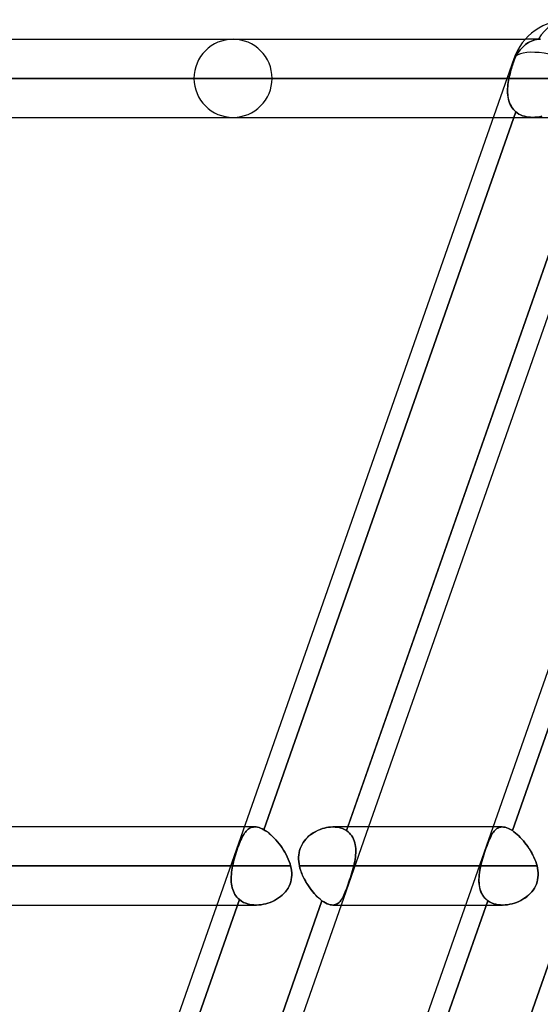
# Model space of a CAD drawing. Header units: millimetres. Extents: x -185 to 185, y -54 to 130.
# Tile 8 of 76: x -101 to -92, y 48 to 64. Entities that reach past the tile are written whole.
import ezdxf

# ---------------------------------------------------------------- set-up
doc = ezdxf.new("R2010")
doc.units = ezdxf.units.MM
doc.layers.add('MAIN-1', color=7, linetype='Continuous')
doc.layers.add('MAIN-2', color=7, linetype='Continuous')

msp = doc.modelspace()

# ---------------------------------------------------------------- linework, layer by layer
at = {"layer": 'MAIN-1'}
for p, q in [((-127, 63.682), (-92.533, 63.682)), ((-92.722, 63.363), (-101.702, 37.763)), ((-88.681, 63.363), (-97.661, 37.763)), ((-92.833, 63.047), (-127.635, 63.047)), ((-127, 62.412), (-93.055, 62.412)), ((-95.417, 50.882), (-91.347, 62.484)), ((-91.063, 62.338), (-95.081, 50.882)), ((-97.1, 50.882), (-133.35, 50.882)), ((-95.73, 50.877), (-95.696, 50.881)), ((-95.696, 50.881), (-95.663, 50.882)), ((-93.059, 50.882), (-95.657, 50.882)), ((-96.074, 50.711), (-96.048, 50.735)), ((-96.048, 50.735), (-96.02, 50.758)), ((-96.02, 50.758), (-95.99, 50.778)), ((-95.99, 50.778), (-95.96, 50.797)), ((-95.96, 50.797), (-95.929, 50.814)), ((-95.929, 50.814), (-95.897, 50.83)), ((-95.897, 50.83), (-95.864, 50.843)), ((-95.864, 50.843), (-95.831, 50.855)), ((-95.831, 50.855), (-95.797, 50.864)), ((-95.797, 50.864), (-95.763, 50.872)), ((-95.763, 50.872), (-95.73, 50.877)), ((-96.191, 50.533), (-96.177, 50.566)), ((-96.177, 50.566), (-96.161, 50.598)), ((-96.161, 50.598), (-96.143, 50.628)), ((-96.143, 50.628), (-96.122, 50.658)), ((-96.122, 50.658), (-96.099, 50.685)), ((-96.099, 50.685), (-96.074, 50.711)), ((-96.217, 50.392), (-96.215, 50.428)), ((-96.215, 50.428), (-96.209, 50.464)), ((-96.209, 50.464), (-96.201, 50.499)), ((-96.201, 50.499), (-96.191, 50.533)), ((-97.323, 50.248), (-133.985, 50.248)), ((-96.217, 50.356), (-96.217, 50.392)), ((-96.215, 50.32), (-96.217, 50.356)), ((-96.21, 50.284), (-96.215, 50.32)), ((-96.203, 50.248), (-96.21, 50.284)), ((-93.282, 50.248), (-96.203, 50.248)), ((-96.194, 50.21), (-96.203, 50.248)), ((-96.182, 50.172), (-96.194, 50.21)), ((-96.169, 50.135), (-96.182, 50.172)), ((-96.154, 50.098), (-96.169, 50.135)), ((-96.137, 50.061), (-96.154, 50.098)), ((-96.119, 50.026), (-96.137, 50.061)), ((-96.1, 49.991), (-96.119, 50.026)), ((-96.079, 49.956), (-96.1, 49.991)), ((-96.058, 49.923), (-96.079, 49.956)), ((-96.035, 49.891), (-96.058, 49.923)), ((-96.012, 49.86), (-96.035, 49.891)), ((-95.988, 49.83), (-96.012, 49.86)), ((-95.963, 49.801), (-95.988, 49.83)), ((-95.938, 49.774), (-95.963, 49.801)), ((-95.913, 49.749), (-95.938, 49.774)), ((-133.35, 49.612), (-97.545, 49.612)), ((-99.907, 38.082), (-95.837, 49.684)), ((-95.527, 49.612), (-99.571, 38.082)), ((-95.888, 49.725), (-95.913, 49.749)), ((-95.862, 49.704), (-95.888, 49.725)), ((-95.866, 38.082), (-91.79, 49.702)), ((-95.837, 49.684), (-95.862, 49.704)), ((-95.809, 49.665), (-95.837, 49.684)), ((-95.782, 49.648), (-95.809, 49.665)), ((-95.755, 49.635), (-95.782, 49.648)), ((-95.729, 49.625), (-95.755, 49.635)), ((-95.705, 49.618), (-95.729, 49.625)), ((-95.681, 49.614), (-95.705, 49.618)), ((-95.659, 49.613), (-95.681, 49.614)), ((-95.663, 49.612), (-93.504, 49.612))]:
    msp.add_line(p, q, dxfattribs=at)
msp.add_arc((-91.823, 63.047), 0.953, 90, 160.6698, dxfattribs=at)
msp.add_ellipse((-91.823, 63.047), major_axis=(0.899, -0.315), ratio=0.314247, start_param=1.547661, end_param=3.141591, dxfattribs=at)
at = {"layer": 'MAIN-2'}
for p, q in [((-92.29, 63.682), (-92.533, 63.682)), ((-92.353, 63.677), (-92.326, 63.681)), ((-92.326, 63.681), (-92.353, 63.677)), ((-92.326, 63.681), (-92.32, 63.681)), ((-92.32, 63.681), (-92.326, 63.681)), ((-92.32, 63.681), (-92.314, 63.682)), ((-92.314, 63.682), (-92.32, 63.681)), ((-92.314, 63.682), (-92.308, 63.682)), ((-92.307, 63.682), (-92.314, 63.682)), ((-92.308, 63.682), (-92.301, 63.682)), ((-92.301, 63.682), (-92.307, 63.682)), ((-92.301, 63.682), (-92.295, 63.682)), ((-92.295, 63.682), (-92.301, 63.682)), ((-92.295, 63.682), (-92.289, 63.683)), ((-92.289, 63.683), (-92.295, 63.682)), ((-92.617, 63.51), (-92.597, 63.534)), ((-92.597, 63.534), (-92.617, 63.51)), ((-92.597, 63.534), (-92.576, 63.556)), ((-92.576, 63.556), (-92.597, 63.534)), ((-92.576, 63.556), (-92.553, 63.577)), ((-92.553, 63.577), (-92.576, 63.556)), ((-92.553, 63.577), (-92.53, 63.596)), ((-92.53, 63.596), (-92.553, 63.577)), ((-92.53, 63.596), (-92.506, 63.613)), ((-92.506, 63.613), (-92.53, 63.596)), ((-92.506, 63.613), (-92.482, 63.628)), ((-92.482, 63.628), (-92.506, 63.613)), ((-92.482, 63.628), (-92.459, 63.641)), ((-92.459, 63.641), (-92.482, 63.628)), ((-92.459, 63.641), (-92.434, 63.653)), ((-92.434, 63.653), (-92.459, 63.641)), ((-92.434, 63.653), (-92.407, 63.663)), ((-92.407, 63.663), (-92.434, 63.653)), ((-92.407, 63.663), (-92.381, 63.671)), ((-92.381, 63.671), (-92.407, 63.663)), ((-92.381, 63.671), (-92.353, 63.677)), ((-92.353, 63.677), (-92.381, 63.671)), ((-92.714, 63.341), (-92.701, 63.372)), ((-92.701, 63.372), (-92.714, 63.341)), ((-92.701, 63.372), (-92.686, 63.403)), ((-92.686, 63.403), (-92.701, 63.372)), ((-92.686, 63.403), (-92.67, 63.433)), ((-92.67, 63.433), (-92.686, 63.403)), ((-92.67, 63.433), (-92.653, 63.461)), ((-92.653, 63.461), (-92.67, 63.433)), ((-92.653, 63.461), (-92.635, 63.486)), ((-92.635, 63.486), (-92.653, 63.461)), ((-92.635, 63.486), (-92.617, 63.51)), ((-92.617, 63.51), (-92.635, 63.486)), ((-92.766, 63.18), (-92.758, 63.206)), ((-92.758, 63.206), (-92.766, 63.18)), ((-92.758, 63.206), (-92.751, 63.232)), ((-92.75, 63.232), (-92.758, 63.206)), ((-92.751, 63.232), (-92.742, 63.258)), ((-92.742, 63.258), (-92.75, 63.232)), ((-92.742, 63.258), (-92.734, 63.284)), ((-92.734, 63.284), (-92.742, 63.258)), ((-92.734, 63.284), (-92.726, 63.309)), ((-92.726, 63.309), (-92.734, 63.284)), ((-92.726, 63.309), (-92.714, 63.341)), ((-92.714, 63.341), (-92.726, 63.309)), ((-127.635, 63.047), (-92.799, 63.047)), ((-126.365, 63.047), (-92.007, 63.047)), ((-92.007, 63.047), (-126.365, 63.047)), ((-85.897, 63.047), (-117.729, 63.047)), ((-117.729, 63.047), (-85.897, 63.047)), ((-116.459, 63.047), (-84.999, 63.047)), ((-84.999, 63.047), (-116.459, 63.047)), ((-78.889, 63.047), (-107.823, 63.047)), ((-107.823, 63.047), (-78.889, 63.047)), ((-106.553, 63.047), (-77.99, 63.047)), ((-77.99, 63.047), (-106.553, 63.047)), ((-71.879, 63.047), (-97.917, 63.047)), ((-97.917, 63.047), (-71.879, 63.047)), ((-96.647, 63.047), (-70.981, 63.047)), ((-70.981, 63.047), (-96.647, 63.047)), ((-92.799, 63.047), (-92.833, 63.047)), ((-92.799, 63.047), (-92.805, 63.013)), ((-92.805, 63.013), (-92.799, 63.047)), ((-92.799, 63.047), (-92.793, 63.074)), ((-92.793, 63.074), (-92.799, 63.047)), ((-92.787, 63.101), (-92.793, 63.074)), ((-92.793, 63.074), (-92.787, 63.1)), ((-92.787, 63.1), (-92.78, 63.127)), ((-92.78, 63.127), (-92.787, 63.101)), ((-92.773, 63.154), (-92.78, 63.127)), ((-92.78, 63.127), (-92.773, 63.153)), ((-92.773, 63.153), (-92.766, 63.18)), ((-92.766, 63.18), (-92.773, 63.154)), ((-92.818, 62.913), (-92.821, 62.88)), ((-92.821, 62.874), (-92.819, 62.908)), ((-92.821, 62.88), (-92.821, 62.848)), ((-92.819, 62.908), (-92.815, 62.943)), ((-92.815, 62.946), (-92.818, 62.913)), ((-92.811, 62.98), (-92.815, 62.946)), ((-92.815, 62.943), (-92.811, 62.978)), ((-92.805, 63.013), (-92.811, 62.98)), ((-92.811, 62.978), (-92.805, 63.013)), ((-92.821, 62.84), (-92.821, 62.874)), ((-92.821, 62.848), (-92.821, 62.816)), ((-92.82, 62.806), (-92.821, 62.84)), ((-92.821, 62.816), (-92.819, 62.785)), ((-92.818, 62.773), (-92.82, 62.806)), ((-92.819, 62.785), (-92.815, 62.754)), ((-92.814, 62.741), (-92.818, 62.773)), ((-92.815, 62.754), (-92.81, 62.724)), ((-92.807, 62.71), (-92.814, 62.741)), ((-92.81, 62.724), (-92.804, 62.695)), ((-92.799, 62.679), (-92.807, 62.71)), ((-92.804, 62.695), (-92.795, 62.667)), ((-92.789, 62.65), (-92.799, 62.679)), ((-92.795, 62.667), (-92.785, 62.64)), ((-92.777, 62.622), (-92.789, 62.65)), ((-92.785, 62.64), (-92.774, 62.614)), ((-92.763, 62.595), (-92.777, 62.622)), ((-92.774, 62.614), (-92.76, 62.589)), ((-92.747, 62.569), (-92.763, 62.595)), ((-92.76, 62.589), (-92.745, 62.565)), ((-92.729, 62.546), (-92.747, 62.569)), ((-92.745, 62.565), (-92.727, 62.543)), ((-92.688, 62.503), (-96.78, 50.836)), ((-96.78, 50.836), (-92.688, 62.503)), ((-91.347, 62.484), (-95.438, 50.822)), ((-93.055, 62.412), (-92.415, 62.412)), ((-88.653, 62.484), (-92.744, 50.822)), ((-92.744, 50.822), (-88.653, 62.484)), ((-92.71, 62.524), (-92.729, 62.546)), ((-92.727, 62.543), (-92.708, 62.522)), ((-92.688, 62.503), (-92.71, 62.524)), ((-92.708, 62.522), (-92.688, 62.503)), ((-92.688, 62.503), (-92.663, 62.484)), ((-92.663, 62.484), (-92.688, 62.503)), ((-92.663, 62.484), (-92.637, 62.467)), ((-92.637, 62.467), (-92.663, 62.484)), ((-92.637, 62.467), (-92.609, 62.453)), ((-92.609, 62.453), (-92.637, 62.467)), ((-92.609, 62.453), (-92.579, 62.44)), ((-92.579, 62.44), (-92.609, 62.453)), ((-92.579, 62.44), (-92.548, 62.43)), ((-92.548, 62.43), (-92.579, 62.44)), ((-92.548, 62.43), (-92.516, 62.422)), ((-92.516, 62.422), (-92.548, 62.43)), ((-92.516, 62.422), (-92.483, 62.417)), ((-92.483, 62.417), (-92.516, 62.422)), ((-92.483, 62.417), (-92.449, 62.414)), ((-92.449, 62.414), (-92.483, 62.417)), ((-92.449, 62.414), (-92.415, 62.412)), ((-92.415, 62.412), (-92.449, 62.414)), ((-92.415, 62.412), (-92.378, 62.414)), ((-92.378, 62.414), (-92.415, 62.412)), ((-92.415, 62.412), (-91.172, 62.412)), ((-92.378, 62.414), (-92.341, 62.417)), ((-92.34, 62.417), (-92.378, 62.414)), ((-92.341, 62.417), (-92.303, 62.423)), ((-92.302, 62.423), (-92.34, 62.417)), ((-92.303, 62.423), (-92.266, 62.432)), ((-92.265, 62.432), (-92.302, 62.423)), ((-96.928, 50.882), (-97.1, 50.882)), ((-96.97, 50.878), (-96.951, 50.881)), ((-96.951, 50.881), (-96.97, 50.878)), ((-96.951, 50.881), (-96.931, 50.882)), ((-96.931, 50.882), (-96.951, 50.881)), ((-96.931, 50.882), (-96.908, 50.882)), ((-96.908, 50.882), (-96.931, 50.882)), ((-96.908, 50.882), (-96.884, 50.878)), ((-96.884, 50.878), (-96.908, 50.882)), ((-95.696, 50.881), (-95.73, 50.877)), ((-95.663, 50.882), (-95.696, 50.881)), ((-95.622, 50.881), (-95.663, 50.882)), ((-95.663, 50.882), (-95.622, 50.881)), ((-95.581, 50.876), (-95.622, 50.881)), ((-95.622, 50.881), (-95.581, 50.876)), ((-95.081, 50.882), (-95.527, 49.612)), ((-95.438, 50.822), (-95.417, 50.882)), ((-92.908, 50.882), (-93.059, 50.882)), ((-92.948, 50.877), (-92.93, 50.881)), ((-92.93, 50.881), (-92.948, 50.877)), ((-92.93, 50.881), (-92.912, 50.882)), ((-92.912, 50.882), (-92.93, 50.881)), ((-92.912, 50.882), (-92.887, 50.881)), ((-92.887, 50.881), (-92.912, 50.882)), ((-92.887, 50.881), (-92.861, 50.876)), ((-92.861, 50.876), (-92.887, 50.881)), ((-97.134, 50.713), (-97.121, 50.737)), ((-97.121, 50.737), (-97.134, 50.713)), ((-97.121, 50.737), (-97.108, 50.759)), ((-97.108, 50.759), (-97.121, 50.737)), ((-97.108, 50.759), (-97.095, 50.78)), ((-97.095, 50.78), (-97.108, 50.759)), ((-97.095, 50.78), (-97.082, 50.798)), ((-97.081, 50.798), (-97.095, 50.78)), ((-97.082, 50.798), (-97.067, 50.815)), ((-97.067, 50.815), (-97.081, 50.798)), ((-97.053, 50.831), (-97.067, 50.815)), ((-97.067, 50.815), (-97.053, 50.83)), ((-97.053, 50.83), (-97.038, 50.844)), ((-97.038, 50.844), (-97.053, 50.831)), ((-97.038, 50.844), (-97.022, 50.855)), ((-97.022, 50.855), (-97.038, 50.844)), ((-97.022, 50.855), (-97.005, 50.865)), ((-97.005, 50.865), (-97.022, 50.855)), ((-97.005, 50.865), (-96.988, 50.872)), ((-96.988, 50.872), (-97.005, 50.865)), ((-96.988, 50.872), (-96.97, 50.878)), ((-96.97, 50.878), (-96.988, 50.872)), ((-96.884, 50.878), (-96.859, 50.871)), ((-96.859, 50.871), (-96.884, 50.878)), ((-96.859, 50.871), (-96.834, 50.862)), ((-96.834, 50.862), (-96.859, 50.871)), ((-96.834, 50.862), (-96.807, 50.851)), ((-96.807, 50.851), (-96.834, 50.862)), ((-96.807, 50.851), (-96.78, 50.836)), ((-96.78, 50.836), (-96.807, 50.851)), ((-96.78, 50.836), (-96.753, 50.82)), ((-96.753, 50.82), (-96.78, 50.836)), ((-96.753, 50.82), (-96.724, 50.8)), ((-96.725, 50.8), (-96.753, 50.82)), ((-96.696, 50.779), (-96.725, 50.8)), ((-96.724, 50.8), (-96.696, 50.778)), ((-96.668, 50.755), (-96.696, 50.779)), ((-96.696, 50.778), (-96.668, 50.755)), ((-96.668, 50.755), (-96.64, 50.729)), ((-96.64, 50.729), (-96.668, 50.755)), ((-96.64, 50.729), (-96.612, 50.701)), ((-96.613, 50.702), (-96.64, 50.729)), ((-96.047, 50.736), (-96.074, 50.711)), ((-96.019, 50.758), (-96.047, 50.736)), ((-95.99, 50.779), (-96.019, 50.758)), ((-95.96, 50.798), (-95.99, 50.779)), ((-95.928, 50.815), (-95.96, 50.798)), ((-95.896, 50.83), (-95.928, 50.815)), ((-95.864, 50.843), (-95.896, 50.83)), ((-95.83, 50.855), (-95.864, 50.843)), ((-95.797, 50.864), (-95.83, 50.855)), ((-95.763, 50.872), (-95.797, 50.864)), ((-95.73, 50.877), (-95.763, 50.872)), ((-95.542, 50.868), (-95.581, 50.876)), ((-95.581, 50.876), (-95.542, 50.868)), ((-95.505, 50.856), (-95.542, 50.868)), ((-95.542, 50.868), (-95.505, 50.856)), ((-95.471, 50.841), (-95.505, 50.856)), ((-95.505, 50.856), (-95.471, 50.841)), ((-95.438, 50.822), (-95.471, 50.841)), ((-95.471, 50.841), (-95.438, 50.822)), ((-95.414, 50.804), (-95.438, 50.822)), ((-95.438, 50.822), (-95.414, 50.804)), ((-95.392, 50.783), (-95.414, 50.804)), ((-95.414, 50.804), (-95.391, 50.783)), ((-95.371, 50.761), (-95.392, 50.783)), ((-95.391, 50.783), (-95.371, 50.761)), ((-95.353, 50.737), (-95.371, 50.761)), ((-95.371, 50.761), (-95.353, 50.737)), ((-95.338, 50.712), (-95.353, 50.737)), ((-95.353, 50.737), (-95.338, 50.711)), ((-93.102, 50.711), (-93.09, 50.735)), ((-93.089, 50.736), (-93.101, 50.711)), ((-93.09, 50.735), (-93.077, 50.758)), ((-93.077, 50.758), (-93.089, 50.736)), ((-93.065, 50.779), (-93.077, 50.758)), ((-93.077, 50.758), (-93.065, 50.778)), ((-93.052, 50.798), (-93.065, 50.779)), ((-93.065, 50.778), (-93.052, 50.797)), ((-93.039, 50.815), (-93.052, 50.798)), ((-93.052, 50.797), (-93.039, 50.814)), ((-93.039, 50.814), (-93.025, 50.83)), ((-93.025, 50.83), (-93.039, 50.815)), ((-93.025, 50.83), (-93.011, 50.843)), ((-93.011, 50.843), (-93.025, 50.83)), ((-93.011, 50.843), (-92.996, 50.855)), ((-92.996, 50.855), (-93.011, 50.843)), ((-92.996, 50.855), (-92.981, 50.864)), ((-92.981, 50.864), (-92.996, 50.855)), ((-92.981, 50.864), (-92.965, 50.872)), ((-92.965, 50.872), (-92.981, 50.864)), ((-92.965, 50.872), (-92.948, 50.877)), ((-92.948, 50.877), (-92.965, 50.872)), ((-92.861, 50.876), (-92.833, 50.868)), ((-92.833, 50.868), (-92.861, 50.876)), ((-92.833, 50.868), (-92.804, 50.856)), ((-92.804, 50.856), (-92.833, 50.868)), ((-92.804, 50.856), (-92.775, 50.841)), ((-92.775, 50.841), (-92.804, 50.856)), ((-92.775, 50.841), (-92.744, 50.822)), ((-92.744, 50.822), (-92.775, 50.841)), ((-92.744, 50.822), (-92.719, 50.804)), ((-92.719, 50.804), (-92.744, 50.822)), ((-92.719, 50.804), (-92.693, 50.783)), ((-92.693, 50.783), (-92.719, 50.804)), ((-92.693, 50.783), (-92.667, 50.761)), ((-92.667, 50.761), (-92.693, 50.783)), ((-92.667, 50.761), (-92.641, 50.737)), ((-92.641, 50.737), (-92.667, 50.761)), ((-92.641, 50.737), (-92.615, 50.711)), ((-92.615, 50.712), (-92.641, 50.737)), ((-97.207, 50.535), (-97.195, 50.568)), ((-97.195, 50.568), (-97.207, 50.535)), ((-97.183, 50.6), (-97.195, 50.568)), ((-97.195, 50.568), (-97.183, 50.599)), ((-97.183, 50.599), (-97.171, 50.63)), ((-97.171, 50.63), (-97.183, 50.6)), ((-97.159, 50.66), (-97.171, 50.63)), ((-97.171, 50.63), (-97.159, 50.659)), ((-97.159, 50.659), (-97.147, 50.687)), ((-97.146, 50.687), (-97.159, 50.66)), ((-97.147, 50.687), (-97.134, 50.713)), ((-97.134, 50.713), (-97.146, 50.687)), ((-96.585, 50.673), (-96.613, 50.702)), ((-96.612, 50.701), (-96.585, 50.672)), ((-96.558, 50.642), (-96.585, 50.673)), ((-96.585, 50.672), (-96.558, 50.641)), ((-96.533, 50.61), (-96.558, 50.642)), ((-96.558, 50.641), (-96.532, 50.609)), ((-96.507, 50.576), (-96.533, 50.61)), ((-96.532, 50.609), (-96.507, 50.575)), ((-96.484, 50.542), (-96.507, 50.576)), ((-96.507, 50.575), (-96.483, 50.541)), ((-96.177, 50.567), (-96.191, 50.534)), ((-96.161, 50.598), (-96.177, 50.567)), ((-96.143, 50.629), (-96.161, 50.598)), ((-96.122, 50.658), (-96.143, 50.629)), ((-96.099, 50.686), (-96.122, 50.658)), ((-96.074, 50.711), (-96.099, 50.686)), ((-95.324, 50.685), (-95.338, 50.712)), ((-95.338, 50.711), (-95.324, 50.684)), ((-95.313, 50.656), (-95.324, 50.685)), ((-95.324, 50.684), (-95.313, 50.655)), ((-95.304, 50.626), (-95.313, 50.656)), ((-95.313, 50.655), (-95.303, 50.625)), ((-95.297, 50.595), (-95.304, 50.626)), ((-95.303, 50.625), (-95.296, 50.594)), ((-95.292, 50.563), (-95.297, 50.595)), ((-95.296, 50.594), (-95.291, 50.562)), ((-95.288, 50.53), (-95.292, 50.563)), ((-95.291, 50.562), (-95.288, 50.529)), ((-93.173, 50.533), (-93.161, 50.566)), ((-93.161, 50.567), (-93.172, 50.534)), ((-93.161, 50.566), (-93.149, 50.598)), ((-93.149, 50.598), (-93.161, 50.567)), ((-93.137, 50.629), (-93.149, 50.598)), ((-93.149, 50.598), (-93.137, 50.628)), ((-93.137, 50.628), (-93.125, 50.658)), ((-93.125, 50.658), (-93.137, 50.629)), ((-93.113, 50.686), (-93.125, 50.658)), ((-93.125, 50.658), (-93.113, 50.685)), ((-93.113, 50.685), (-93.102, 50.711)), ((-93.101, 50.711), (-93.113, 50.686)), ((-92.59, 50.685), (-92.615, 50.712)), ((-92.615, 50.711), (-92.589, 50.684)), ((-92.565, 50.656), (-92.59, 50.685)), ((-92.589, 50.684), (-92.564, 50.655)), ((-92.54, 50.626), (-92.565, 50.656)), ((-92.564, 50.655), (-92.54, 50.625)), ((-92.517, 50.595), (-92.54, 50.626)), ((-92.54, 50.625), (-92.516, 50.594)), ((-92.494, 50.563), (-92.517, 50.595)), ((-92.516, 50.594), (-92.493, 50.562)), ((-92.471, 50.53), (-92.494, 50.563)), ((-92.493, 50.562), (-92.471, 50.529)), ((-97.253, 50.394), (-97.242, 50.43)), ((-97.242, 50.43), (-97.253, 50.394)), ((-97.242, 50.43), (-97.231, 50.466)), ((-97.23, 50.466), (-97.242, 50.43)), ((-97.231, 50.466), (-97.219, 50.501)), ((-97.219, 50.501), (-97.23, 50.466)), ((-97.219, 50.501), (-97.207, 50.535)), ((-97.207, 50.535), (-97.219, 50.501)), ((-96.461, 50.507), (-96.484, 50.542)), ((-96.483, 50.541), (-96.46, 50.506)), ((-96.439, 50.471), (-96.461, 50.507)), ((-96.46, 50.506), (-96.438, 50.47)), ((-96.419, 50.435), (-96.439, 50.471)), ((-96.438, 50.47), (-96.418, 50.433)), ((-96.401, 50.398), (-96.419, 50.435)), ((-96.418, 50.433), (-96.4, 50.397)), ((-96.215, 50.429), (-96.217, 50.393)), ((-96.209, 50.465), (-96.215, 50.429)), ((-96.201, 50.5), (-96.209, 50.465)), ((-96.191, 50.534), (-96.201, 50.5)), ((-95.29, 50.425), (-95.294, 50.39)), ((-95.293, 50.391), (-95.29, 50.426)), ((-95.29, 50.426), (-95.288, 50.462)), ((-95.288, 50.46), (-95.29, 50.425)), ((-95.287, 50.496), (-95.288, 50.53)), ((-95.288, 50.529), (-95.287, 50.495)), ((-95.288, 50.462), (-95.287, 50.496)), ((-95.287, 50.495), (-95.288, 50.46)), ((-93.219, 50.392), (-93.208, 50.428)), ((-93.207, 50.429), (-93.218, 50.393)), ((-93.208, 50.428), (-93.196, 50.464)), ((-93.196, 50.465), (-93.207, 50.429)), ((-93.184, 50.5), (-93.196, 50.465)), ((-93.196, 50.464), (-93.184, 50.499)), ((-93.172, 50.534), (-93.184, 50.5)), ((-93.184, 50.499), (-93.173, 50.533)), ((-92.45, 50.496), (-92.471, 50.53)), ((-92.471, 50.529), (-92.45, 50.495)), ((-92.431, 50.462), (-92.45, 50.496)), ((-92.45, 50.495), (-92.43, 50.46)), ((-92.412, 50.426), (-92.431, 50.462)), ((-92.43, 50.46), (-92.411, 50.425)), ((-92.395, 50.391), (-92.412, 50.426)), ((-92.411, 50.425), (-92.394, 50.39)), ((-133.985, 50.248), (-97.289, 50.248)), ((-96.346, 50.248), (-132.715, 50.248)), ((-132.715, 50.248), (-96.346, 50.248)), ((-97.289, 50.248), (-97.323, 50.248)), ((-97.289, 50.248), (-97.296, 50.213)), ((-97.296, 50.213), (-97.289, 50.248)), ((-97.289, 50.248), (-97.281, 50.284)), ((-97.281, 50.284), (-97.289, 50.248)), ((-97.281, 50.284), (-97.273, 50.321)), ((-97.273, 50.321), (-97.281, 50.284)), ((-97.263, 50.358), (-97.273, 50.321)), ((-97.273, 50.321), (-97.263, 50.357)), ((-97.263, 50.357), (-97.253, 50.394)), ((-97.253, 50.394), (-97.263, 50.358)), ((-96.384, 50.36), (-96.401, 50.398)), ((-96.4, 50.397), (-96.384, 50.359)), ((-96.369, 50.323), (-96.384, 50.36)), ((-96.384, 50.359), (-96.369, 50.322)), ((-96.356, 50.285), (-96.369, 50.323)), ((-96.369, 50.322), (-96.356, 50.285)), ((-96.356, 50.285), (-96.346, 50.248)), ((-96.346, 50.248), (-96.356, 50.285)), ((-96.338, 50.21), (-96.346, 50.248)), ((-96.346, 50.248), (-96.338, 50.211)), ((-96.217, 50.393), (-96.217, 50.357)), ((-96.217, 50.357), (-96.215, 50.32)), ((-96.215, 50.32), (-96.21, 50.284)), ((-96.21, 50.284), (-96.203, 50.248)), ((-96.203, 50.248), (-93.257, 50.248)), ((-96.203, 50.248), (-96.194, 50.212)), ((-95.32, 50.248), (-95.33, 50.21)), ((-95.33, 50.21), (-95.32, 50.248)), ((-95.32, 50.248), (-95.312, 50.283)), ((-95.312, 50.283), (-95.32, 50.248)), ((-92.343, 50.248), (-95.32, 50.248)), ((-95.32, 50.248), (-92.343, 50.248)), ((-95.312, 50.283), (-95.305, 50.319)), ((-95.305, 50.319), (-95.312, 50.283)), ((-95.305, 50.319), (-95.298, 50.355)), ((-95.299, 50.355), (-95.305, 50.319)), ((-95.294, 50.39), (-95.299, 50.355)), ((-95.298, 50.355), (-95.293, 50.391)), ((-93.257, 50.248), (-93.282, 50.248)), ((-93.257, 50.248), (-93.265, 50.212)), ((-93.265, 50.21), (-93.257, 50.248)), ((-93.257, 50.248), (-93.249, 50.284)), ((-93.249, 50.284), (-93.257, 50.248)), ((-93.249, 50.284), (-93.239, 50.32)), ((-93.239, 50.32), (-93.249, 50.284)), ((-93.229, 50.357), (-93.239, 50.32)), ((-93.239, 50.32), (-93.229, 50.356)), ((-93.218, 50.393), (-93.229, 50.357)), ((-93.229, 50.356), (-93.219, 50.392)), ((-92.379, 50.355), (-92.395, 50.391)), ((-92.394, 50.39), (-92.379, 50.355)), ((-92.379, 50.355), (-92.365, 50.319)), ((-92.365, 50.319), (-92.379, 50.355)), ((-92.365, 50.319), (-92.353, 50.283)), ((-92.354, 50.283), (-92.365, 50.319)), ((-92.343, 50.248), (-92.354, 50.283)), ((-92.353, 50.283), (-92.343, 50.248)), ((-92.335, 50.21), (-92.343, 50.248)), ((-92.343, 50.248), (-92.335, 50.21)), ((-97.309, 50.112), (-97.312, 50.079)), ((-97.312, 50.079), (-97.309, 50.112)), ((-97.306, 50.146), (-97.309, 50.112)), ((-97.309, 50.112), (-97.306, 50.146)), ((-97.302, 50.179), (-97.306, 50.146)), ((-97.306, 50.146), (-97.302, 50.179)), ((-97.296, 50.213), (-97.302, 50.179)), ((-97.302, 50.179), (-97.296, 50.213)), ((-96.338, 50.211), (-96.332, 50.174)), ((-96.332, 50.173), (-96.338, 50.21)), ((-96.332, 50.174), (-96.329, 50.137)), ((-96.329, 50.136), (-96.332, 50.173)), ((-96.33, 50.062), (-96.328, 50.099)), ((-96.328, 50.099), (-96.33, 50.063)), ((-96.329, 50.137), (-96.328, 50.099)), ((-96.328, 50.099), (-96.329, 50.136)), ((-96.194, 50.212), (-96.184, 50.176)), ((-96.184, 50.176), (-96.171, 50.141)), ((-96.171, 50.141), (-96.157, 50.106)), ((-96.157, 50.106), (-96.142, 50.071)), ((-95.362, 50.099), (-95.374, 50.061)), ((-95.374, 50.061), (-95.362, 50.098)), ((-95.351, 50.136), (-95.362, 50.099)), ((-95.362, 50.098), (-95.351, 50.135)), ((-95.34, 50.173), (-95.351, 50.136)), ((-95.351, 50.135), (-95.34, 50.173)), ((-95.33, 50.21), (-95.34, 50.173)), ((-95.34, 50.173), (-95.33, 50.21)), ((-93.282, 50.106), (-93.285, 50.071)), ((-93.285, 50.061), (-93.282, 50.098)), ((-93.277, 50.141), (-93.282, 50.106)), ((-93.282, 50.098), (-93.278, 50.135)), ((-93.278, 50.135), (-93.272, 50.172)), ((-93.272, 50.176), (-93.277, 50.141)), ((-93.265, 50.212), (-93.272, 50.176)), ((-93.272, 50.172), (-93.265, 50.21)), ((-92.329, 50.173), (-92.335, 50.21)), ((-92.335, 50.21), (-92.329, 50.173)), ((-92.326, 50.135), (-92.329, 50.173)), ((-92.329, 50.173), (-92.326, 50.136)), ((-92.326, 50.099), (-92.328, 50.061)), ((-92.328, 50.061), (-92.326, 50.098)), ((-92.326, 50.136), (-92.326, 50.099)), ((-92.326, 50.098), (-92.326, 50.135)), ((-97.312, 50.079), (-97.313, 50.047)), ((-97.313, 50.047), (-97.312, 50.079)), ((-97.313, 50.047), (-97.312, 50.015)), ((-97.312, 50.015), (-97.313, 50.047)), ((-97.312, 50.015), (-97.31, 49.984)), ((-97.31, 49.984), (-97.312, 50.015)), ((-97.31, 49.984), (-97.307, 49.953)), ((-97.307, 49.953), (-97.31, 49.984)), ((-97.307, 49.953), (-97.302, 49.923)), ((-97.302, 49.923), (-97.307, 49.953)), ((-97.302, 49.923), (-97.295, 49.894)), ((-97.295, 49.894), (-97.302, 49.923)), ((-96.388, 49.889), (-96.37, 49.921)), ((-96.37, 49.922), (-96.387, 49.889)), ((-96.37, 49.921), (-96.355, 49.955)), ((-96.355, 49.955), (-96.37, 49.922)), ((-96.355, 49.955), (-96.344, 49.99)), ((-96.344, 49.99), (-96.355, 49.955)), ((-96.335, 50.026), (-96.344, 49.99)), ((-96.344, 49.99), (-96.336, 50.025)), ((-96.336, 50.025), (-96.33, 50.062)), ((-96.33, 50.063), (-96.335, 50.026)), ((-96.142, 50.071), (-96.125, 50.037)), ((-96.125, 50.037), (-96.107, 50.004)), ((-96.107, 50.004), (-96.088, 49.971)), ((-96.088, 49.971), (-96.068, 49.939)), ((-96.068, 49.939), (-96.047, 49.908)), ((-95.423, 49.92), (-95.435, 49.888)), ((-95.411, 49.954), (-95.423, 49.92)), ((-95.423, 49.92), (-95.411, 49.953)), ((-95.399, 49.989), (-95.411, 49.954)), ((-95.411, 49.953), (-95.399, 49.988)), ((-95.386, 50.025), (-95.399, 49.989)), ((-95.399, 49.988), (-95.387, 50.024)), ((-95.387, 50.024), (-95.374, 50.061)), ((-95.374, 50.061), (-95.386, 50.025)), ((-93.285, 50.071), (-93.286, 50.037)), ((-93.286, 50.026), (-93.285, 50.061)), ((-93.286, 50.037), (-93.286, 50.004)), ((-93.286, 49.991), (-93.286, 50.026)), ((-93.286, 50.004), (-93.285, 49.971)), ((-93.284, 49.956), (-93.286, 49.991)), ((-93.285, 49.971), (-93.282, 49.939)), ((-93.279, 49.923), (-93.284, 49.956)), ((-93.282, 49.939), (-93.277, 49.908)), ((-93.273, 49.891), (-93.279, 49.923)), ((-92.368, 49.92), (-92.386, 49.888)), ((-92.353, 49.954), (-92.368, 49.92)), ((-92.368, 49.92), (-92.354, 49.953)), ((-92.354, 49.953), (-92.342, 49.988)), ((-92.342, 49.989), (-92.353, 49.954)), ((-92.333, 50.025), (-92.342, 49.989)), ((-92.342, 49.988), (-92.333, 50.024)), ((-92.333, 50.024), (-92.328, 50.061)), ((-92.328, 50.061), (-92.333, 50.025)), ((-97.295, 49.894), (-97.287, 49.866)), ((-97.287, 49.866), (-97.295, 49.894)), ((-97.287, 49.866), (-97.277, 49.839)), ((-97.277, 49.839), (-97.287, 49.866)), ((-97.277, 49.839), (-97.265, 49.812)), ((-97.265, 49.812), (-97.277, 49.839)), ((-97.265, 49.812), (-97.251, 49.787)), ((-97.251, 49.787), (-97.265, 49.812)), ((-97.251, 49.787), (-97.235, 49.764)), ((-97.235, 49.764), (-97.251, 49.787)), ((-97.235, 49.764), (-97.218, 49.742)), ((-97.218, 49.742), (-97.235, 49.764)), ((-96.483, 49.775), (-96.512, 49.751)), ((-96.512, 49.75), (-96.483, 49.774)), ((-96.456, 49.801), (-96.483, 49.775)), ((-96.483, 49.774), (-96.456, 49.8)), ((-96.456, 49.8), (-96.431, 49.828)), ((-96.431, 49.828), (-96.456, 49.801)), ((-96.408, 49.858), (-96.431, 49.828)), ((-96.431, 49.828), (-96.408, 49.857)), ((-96.408, 49.857), (-96.388, 49.889)), ((-96.387, 49.889), (-96.408, 49.858)), ((-96.047, 49.908), (-96.026, 49.878)), ((-96.026, 49.878), (-96.003, 49.848)), ((-96.003, 49.848), (-95.98, 49.82)), ((-95.98, 49.82), (-95.957, 49.794)), ((-95.957, 49.794), (-95.933, 49.768)), ((-95.933, 49.768), (-95.909, 49.745)), ((-95.494, 49.749), (-95.482, 49.773)), ((-95.482, 49.774), (-95.493, 49.75)), ((-95.47, 49.8), (-95.482, 49.774)), ((-95.482, 49.773), (-95.47, 49.799)), ((-95.458, 49.827), (-95.47, 49.8)), ((-95.47, 49.799), (-95.459, 49.827)), ((-95.459, 49.827), (-95.447, 49.856)), ((-95.447, 49.857), (-95.458, 49.827)), ((-95.435, 49.888), (-95.447, 49.857)), ((-95.447, 49.856), (-95.435, 49.887)), ((-95.435, 49.887), (-95.423, 49.92)), ((-93.277, 49.908), (-93.27, 49.878)), ((-93.265, 49.86), (-93.273, 49.891)), ((-93.27, 49.878), (-93.261, 49.848)), ((-93.254, 49.83), (-93.265, 49.86)), ((-93.261, 49.848), (-93.25, 49.82)), ((-93.241, 49.801), (-93.254, 49.83)), ((-93.25, 49.82), (-93.237, 49.794)), ((-93.226, 49.774), (-93.241, 49.801)), ((-93.237, 49.794), (-93.222, 49.768)), ((-93.209, 49.749), (-93.226, 49.774)), ((-93.222, 49.768), (-93.206, 49.745)), ((-92.511, 49.749), (-92.482, 49.773)), ((-92.481, 49.774), (-92.51, 49.75)), ((-92.482, 49.773), (-92.455, 49.799)), ((-92.454, 49.8), (-92.481, 49.774)), ((-92.455, 49.799), (-92.43, 49.827)), ((-92.429, 49.827), (-92.454, 49.8)), ((-92.43, 49.827), (-92.407, 49.856)), ((-92.406, 49.857), (-92.429, 49.827)), ((-92.407, 49.856), (-92.386, 49.887)), ((-92.386, 49.888), (-92.406, 49.857)), ((-92.386, 49.887), (-92.368, 49.92)), ((-97.178, 49.702), (-101.271, 38.036)), ((-101.271, 38.036), (-97.178, 49.702)), ((-95.837, 49.684), (-99.929, 38.021)), ((-97.545, 49.612), (-96.908, 49.612)), ((-93.143, 49.684), (-97.234, 38.021)), ((-97.234, 38.021), (-93.143, 49.684)), ((-97.218, 49.742), (-97.199, 49.721)), ((-97.199, 49.721), (-97.218, 49.742)), ((-97.199, 49.721), (-97.178, 49.702)), ((-97.178, 49.702), (-97.199, 49.721)), ((-97.178, 49.702), (-97.146, 49.678)), ((-97.146, 49.678), (-97.178, 49.702)), ((-97.146, 49.678), (-97.11, 49.657)), ((-97.11, 49.657), (-97.146, 49.678)), ((-97.11, 49.657), (-97.072, 49.641)), ((-97.072, 49.641), (-97.11, 49.657)), ((-97.072, 49.641), (-97.032, 49.628)), ((-97.032, 49.628), (-97.072, 49.641)), ((-97.032, 49.628), (-96.99, 49.619)), ((-96.99, 49.619), (-97.032, 49.628)), ((-96.99, 49.619), (-96.946, 49.614)), ((-96.946, 49.614), (-96.99, 49.619)), ((-96.946, 49.614), (-96.901, 49.613)), ((-96.901, 49.613), (-96.946, 49.614)), ((-96.901, 49.613), (-96.863, 49.614)), ((-96.864, 49.614), (-96.901, 49.613)), ((-96.826, 49.618), (-96.864, 49.614)), ((-96.863, 49.614), (-96.826, 49.618)), ((-96.826, 49.618), (-96.788, 49.625)), ((-96.788, 49.625), (-96.826, 49.618)), ((-96.788, 49.625), (-96.751, 49.634)), ((-96.751, 49.633), (-96.788, 49.625)), ((-96.751, 49.634), (-96.714, 49.644)), ((-96.714, 49.644), (-96.751, 49.633)), ((-96.714, 49.644), (-96.677, 49.657)), ((-96.677, 49.657), (-96.714, 49.644)), ((-96.677, 49.657), (-96.642, 49.672)), ((-96.642, 49.672), (-96.677, 49.657)), ((-96.642, 49.672), (-96.607, 49.689)), ((-96.607, 49.689), (-96.642, 49.672)), ((-96.607, 49.689), (-96.574, 49.708)), ((-96.574, 49.708), (-96.607, 49.689)), ((-96.542, 49.729), (-96.574, 49.708)), ((-96.574, 49.708), (-96.543, 49.728)), ((-96.543, 49.728), (-96.512, 49.75)), ((-96.512, 49.751), (-96.542, 49.729)), ((-95.909, 49.745), (-95.885, 49.723)), ((-95.885, 49.723), (-95.861, 49.703)), ((-91.79, 49.702), (-95.882, 38.036)), ((-95.861, 49.703), (-95.837, 49.684)), ((-95.837, 49.684), (-95.809, 49.665)), ((-95.809, 49.665), (-95.782, 49.648)), ((-95.782, 49.648), (-95.755, 49.635)), ((-95.755, 49.635), (-95.729, 49.625)), ((-95.729, 49.625), (-95.705, 49.618)), ((-95.705, 49.618), (-95.681, 49.614)), ((-95.681, 49.614), (-95.659, 49.613)), ((-95.64, 49.614), (-95.659, 49.613)), ((-95.659, 49.613), (-95.64, 49.614)), ((-95.621, 49.618), (-95.64, 49.614)), ((-95.64, 49.614), (-95.621, 49.618)), ((-95.604, 49.625), (-95.621, 49.618)), ((-95.621, 49.618), (-95.604, 49.625)), ((-95.588, 49.633), (-95.604, 49.625)), ((-95.604, 49.625), (-95.588, 49.633)), ((-95.572, 49.644), (-95.588, 49.633)), ((-95.588, 49.633), (-95.572, 49.644)), ((-95.557, 49.657), (-95.572, 49.644)), ((-95.572, 49.644), (-95.557, 49.657)), ((-95.543, 49.672), (-95.557, 49.657)), ((-95.557, 49.657), (-95.544, 49.672)), ((-95.544, 49.672), (-95.53, 49.689)), ((-95.53, 49.689), (-95.543, 49.672)), ((-95.517, 49.708), (-95.53, 49.689)), ((-95.53, 49.689), (-95.518, 49.707)), ((-95.518, 49.707), (-95.506, 49.727)), ((-95.505, 49.728), (-95.517, 49.708)), ((-95.506, 49.727), (-95.494, 49.749)), ((-95.493, 49.75), (-95.505, 49.728)), ((-93.504, 49.612), (-92.902, 49.612)), ((-93.189, 49.725), (-93.209, 49.749)), ((-93.206, 49.745), (-93.187, 49.723)), ((-93.167, 49.704), (-93.189, 49.725)), ((-93.187, 49.723), (-93.166, 49.703)), ((-93.143, 49.684), (-93.167, 49.704)), ((-93.166, 49.703), (-93.143, 49.684)), ((-93.143, 49.684), (-93.113, 49.665)), ((-93.113, 49.665), (-93.143, 49.684)), ((-93.113, 49.665), (-93.081, 49.648)), ((-93.081, 49.648), (-93.113, 49.665)), ((-93.081, 49.648), (-93.047, 49.635)), ((-93.047, 49.635), (-93.081, 49.648)), ((-93.047, 49.635), (-93.011, 49.625)), ((-93.011, 49.625), (-93.047, 49.635)), ((-93.011, 49.625), (-92.974, 49.618)), ((-92.974, 49.618), (-93.011, 49.625)), ((-92.974, 49.618), (-92.935, 49.614)), ((-92.935, 49.614), (-92.974, 49.618)), ((-92.935, 49.614), (-92.895, 49.613)), ((-92.895, 49.613), (-92.935, 49.614)), ((-92.895, 49.613), (-92.859, 49.614)), ((-92.859, 49.614), (-92.895, 49.613)), ((-92.859, 49.614), (-92.822, 49.618)), ((-92.822, 49.618), (-92.859, 49.614)), ((-92.822, 49.618), (-92.785, 49.625)), ((-92.785, 49.625), (-92.822, 49.618)), ((-92.785, 49.625), (-92.747, 49.633)), ((-92.748, 49.633), (-92.785, 49.625)), ((-92.711, 49.644), (-92.748, 49.633)), ((-92.747, 49.633), (-92.711, 49.644)), ((-92.711, 49.644), (-92.675, 49.657)), ((-92.675, 49.657), (-92.711, 49.644)), ((-92.675, 49.657), (-92.64, 49.672)), ((-92.639, 49.672), (-92.675, 49.657)), ((-92.64, 49.672), (-92.606, 49.689)), ((-92.605, 49.689), (-92.639, 49.672)), ((-92.606, 49.689), (-92.573, 49.707)), ((-92.572, 49.708), (-92.605, 49.689)), ((-92.573, 49.707), (-92.541, 49.727)), ((-92.54, 49.728), (-92.572, 49.708)), ((-92.541, 49.727), (-92.511, 49.749)), ((-92.51, 49.75), (-92.54, 49.728))]:
    msp.add_line(p, q, dxfattribs=at)
for start, end in [(0, 180), (180, 0)]:
    msp.add_arc((-97.282, 63.047), 0.635, start, end, dxfattribs=at)
for major_axis, ratio, start_param, end_param in [((0, 0.953), 0.707107, 0, 0.843858), ((0, 0.953), 0.707107, 0, 0.843858), ((0.899, -0.315), 0.314247, -3.137764, -2.967877), ((0.899, -0.315), 0.314247, -3.137764, -2.967877), ((0.899, -0.315), 0.314247, 1.547661, 3.141591), ((0.899, -0.315), 0.314247, 3.141591, 3.145421), ((0.899, -0.315), 0.314247, 3.141591, 3.145421)]:
    msp.add_ellipse((-91.823, 63.047), major_axis=major_axis, ratio=ratio, start_param=start_param, end_param=end_param, dxfattribs=at)

doc.saveas('drawing.dxf')
